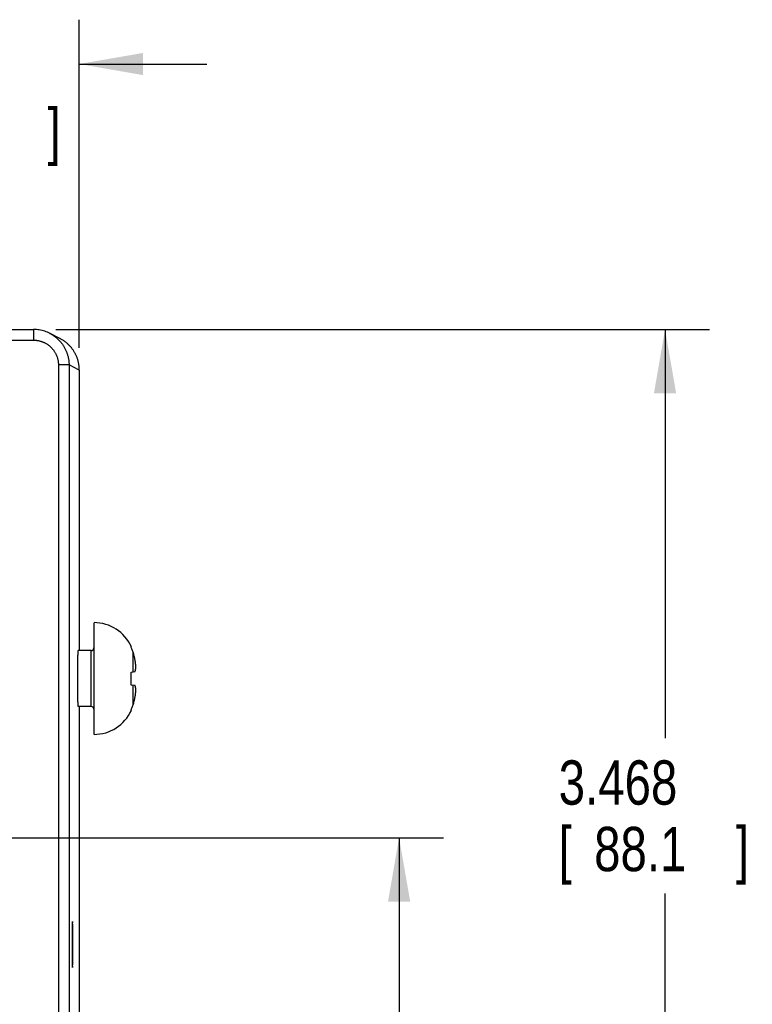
# Model space of a CAD drawing. Header units: inches. Extents: x 0 to 34, y 0 to 22.
# Tile 111 of 112: x 25.4 to 27.5, y 16 to 18.8. Entities that reach past the tile are written whole.
import ezdxf

# ---------------------------------------------------------------- set-up
doc = ezdxf.new("R2010")
doc.units = ezdxf.units.IN
doc.header["$LTSCALE"] = 1.87
doc.header["$MEASUREMENT"] = 0
doc.layers.get('0').update_dxf_attribs({"linetype": 'CONTINUOUS'})
doc.layers.add('DIMENSIONS', color=7, linetype='CONTINUOUS')
doc.styles.get("Standard").update_dxf_attribs({"font": 'txt', "width": 0.8})
doc.dimstyles.get("Standard").update_dxf_attribs({"dimtxt": 0.125, "dimasz": 0.18, "dimexe": 0.18, "dimexo": 0.0625, "dimgap": 0.09, "dimtad": 0, "dimtih": 1, "dimtoh": 1, "dimdec": 3, "dimzin": 4, "dimdsep": 46, "dimtxsty": 'STANDARD', "dimblk": '_FILLED', "dimblk1": '_FILLED', "dimblk2": '_FILLED', "dimcen": 0.09, "dimadec": 0, "dimazin": 0, "dimtol": 1, "dimtp": 0.01, "dimtm": 0.01, "dimtfac": 1, "dimtdec": 3, "dimtofl": 0, "dimtmove": 0, "dimatfit": 3, "dimldrblk": '_FILLED', "dimfxl": 1, "dimtolj": 1, "dimtzin": 4, "dimarcsym": 0})

# ---------------------------------------------------------------- blocks, each defined once
blk = doc.blocks.new('_FILLED')
at = {"color": 0, "linetype": 'BYBLOCK'}
blk.add_solid([(0, 0), (-1, 0.174), (-1, -0.174)], dxfattribs=at)
blk = doc.blocks.new('*D6')
at = {"layer": 'DIMENSIONS', "color": 2, "linetype": 'CONTINUOUS'}
for p, q in [((24.7914, 16.6425), (24.7914, 18.7618)), ((25.5704, 17.8362), (25.5704, 18.7618)), ((24.7914, 18.6368), (24.4314, 18.6368)), ((25.5704, 18.6368), (25.9304, 18.6368))]:
    blk.add_line(p, q, dxfattribs=at)
at = {"layer": 'DIMENSIONS', "color": 2, "linetype": 'CONTINUOUS', "xscale": 0.18, "yscale": 0.18, "zscale": 0.18}
blk.add_blockref('_FILLED', (24.7914, 18.6368), dxfattribs=at)
at = {"layer": 'DIMENSIONS', "color": 2, "linetype": 'CONTINUOUS', "xscale": 0.18, "yscale": 0.18, "zscale": 0.18, "rotation": 180}
blk.add_blockref('_FILLED', (25.5704, 18.6368), dxfattribs=at)
at = {"layer": 'DIMENSIONS', "color": 2, "linetype": 'CONTINUOUS', "width": 0.8}
for s, p in [('.779', (24.8811, 18.5743)), ('[', (24.8811, 18.3868)), (']', (25.4811, 18.3868)), ('19.79', (24.9811, 18.3868))]:
    blk.add_text(s, height=0.125, dxfattribs=at).set_placement(p)
blk = doc.blocks.new('*D8')
at = {"layer": 'DIMENSIONS', "color": 2, "linetype": 'CONTINUOUS'}
for p, q in [((24.979, 16.4549), (26.5972, 16.4549)), ((26.4722, 16.4549), (26.4722, 15.6974)), ((26.4722, 14.4197), (26.4722, 15.2599)), ((25.5039, 14.4197), (26.5972, 14.4197))]:
    blk.add_line(p, q, dxfattribs=at)
at = {"layer": 'DIMENSIONS', "color": 2, "linetype": 'CONTINUOUS', "xscale": 0.18, "yscale": 0.18, "zscale": 0.18}
for p, rotation in [((26.4722, 16.4549), 90), ((26.4722, 14.4197), 270)]:
    blk.add_blockref('_FILLED', p, dxfattribs=dict(at, rotation=rotation))
at = {"layer": 'DIMENSIONS', "color": 2, "linetype": 'CONTINUOUS', "width": 0.8}
for s, p in [('2.035', (26.1722, 15.5099)), ('[', (26.1722, 15.3224)), ('51.7', (26.2722, 15.3224)), (']', (26.6722, 15.3224))]:
    blk.add_text(s, height=0.125, dxfattribs=at).set_placement(p)
blk = doc.blocks.new('*D9')
at = {"layer": 'DIMENSIONS', "color": 2, "linetype": 'CONTINUOUS'}
for p, q in [((25.5039, 17.8882), (27.3472, 17.8882)), ((27.2222, 17.8882), (27.2222, 16.7357)), ((27.2222, 14.4197), (27.2222, 16.2982)), ((25.5039, 14.4197), (27.3472, 14.4197))]:
    blk.add_line(p, q, dxfattribs=at)
at = {"layer": 'DIMENSIONS', "color": 2, "linetype": 'CONTINUOUS', "xscale": 0.18, "yscale": 0.18, "zscale": 0.18}
for p, rotation in [((27.2222, 17.8882), 90), ((27.2222, 14.4197), 270)]:
    blk.add_blockref('_FILLED', p, dxfattribs=dict(at, rotation=rotation))
at = {"layer": 'DIMENSIONS', "color": 2, "linetype": 'CONTINUOUS', "width": 0.8}
for s, p in [('3.468', (26.9222, 16.5482)), ('[', (26.9222, 16.3607)), (']', (27.4222, 16.3607)), ('88.1', (27.0222, 16.3607))]:
    blk.add_text(s, height=0.125, dxfattribs=at).set_placement(p)

msp = doc.modelspace()

# ---------------------------------------------------------------- linework, layer by layer
at = {"color": 7, "linetype": 'CONTINUOUS'}
for p, q in [((25.1579, 17.8882), (25.4414, 17.8882)), ((25.4414, 17.8882), (25.4414, 17.8582)), ((25.1577, 17.8582), (25.4414, 17.8582)), ((25.5151, 17.8631), (25.4861, 17.8776)), ((25.5414, 17.7882), (25.5114, 17.7882)), ((25.5114, 17.7882), (25.5114, 14.5197)), ((25.5704, 17.7737), (25.5414, 17.7882)), ((25.5414, 17.7882), (25.5414, 14.5197)), ((25.5704, 17.7737), (25.5704, 16.9827)), ((25.6118, 16.7465), (25.6118, 17.0614)), ((25.717, 16.9918), (25.717, 16.9937)), ((25.6039, 16.9827), (25.5674, 16.9827)), ((25.6039, 16.8252), (25.6039, 16.9827)), ((25.7222, 16.9228), (25.7222, 16.9779)), ((25.717, 16.9222), (25.7278, 16.9234)), ((25.717, 16.8857), (25.717, 16.9222)), ((25.7278, 16.8845), (25.717, 16.8857)), ((25.7222, 16.83), (25.7222, 16.8851)), ((25.6039, 16.8252), (25.5674, 16.8252)), ((25.5704, 16.8252), (25.5704, 14.5342)), ((25.717, 16.8142), (25.717, 16.8161))]:
    msp.add_line(p, q, dxfattribs=at)
msp.add_lwpolyline([(25.4865, 17.8774), (25.4842, 17.8786), (25.4805, 17.8802), (25.4767, 17.8817), (25.4729, 17.8831), (25.4691, 17.8843), (25.4652, 17.8853), (25.4612, 17.8862), (25.4573, 17.8869), (25.4533, 17.8875), (25.4492, 17.8879), (25.4452, 17.8881), (25.4414, 17.8882)], dxfattribs=at)
for centre, radius, start, end in [((25.6118, 16.9458), 0.1157, 24.4946, 90), ((25.6039, 16.9906), 0.00787, 270, 360), ((25.6039, 16.8173), 0.00787, 0, 90), ((25.6118, 16.8621), 0.1157, 270, 335.5054)]:
    msp.add_arc(centre, radius, start, end, dxfattribs=at)
for points, knots in [([(25.4414, 17.8582), (25.4425, 17.8582), (25.4446, 17.8581), (25.4477, 17.8579), (25.4508, 17.8576), (25.4539, 17.8571), (25.457, 17.8564), (25.4601, 17.8557), (25.4631, 17.8548), (25.466, 17.8537), (25.4689, 17.8526), (25.4718, 17.8513), (25.4746, 17.8498), (25.4773, 17.8483), (25.48, 17.8466), (25.4826, 17.8448), (25.4851, 17.8429), (25.4875, 17.8409), (25.4898, 17.8388), (25.492, 17.8366), (25.4942, 17.8342), (25.4962, 17.8318), (25.4981, 17.8293), (25.4999, 17.8268), (25.5015, 17.8241), (25.5031, 17.8214), (25.5045, 17.8186), (25.5058, 17.8157), (25.507, 17.8128), (25.508, 17.8098), (25.5089, 17.8068), (25.5097, 17.8038), (25.5103, 17.8007), (25.5108, 17.7976), (25.5112, 17.7945), (25.5114, 17.7913), (25.5114, 17.7892), (25.5114, 17.7882)], [0, 0, 0, 0, 0.028614, 0.057217, 0.085807, 0.11438, 0.142939, 0.17149, 0.200046, 0.228613, 0.257192, 0.28578, 0.314365, 0.342936, 0.3715, 0.400064, 0.428631, 0.457198, 0.485766, 0.514333, 0.542899, 0.571466, 0.600033, 0.628596, 0.657157, 0.685723, 0.714304, 0.742889, 0.771464, 0.800026, 0.828575, 0.85712, 0.885673, 0.914239, 0.94282, 0.971408, 1, 1, 1, 1]), ([(25.4865, 17.8774), (25.487, 17.8772), (25.4886, 17.8764), (25.4914, 17.8748), (25.4949, 17.8727), (25.4983, 17.8705), (25.5015, 17.8681), (25.5047, 17.8657), (25.5078, 17.8631), (25.5107, 17.8603), (25.5136, 17.8575), (25.5163, 17.8545), (25.5189, 17.8514), (25.5214, 17.8483), (25.5237, 17.845), (25.526, 17.8417), (25.528, 17.8382), (25.53, 17.8347), (25.5318, 17.8311), (25.5334, 17.8274), (25.535, 17.8237), (25.5363, 17.8199), (25.5375, 17.816), (25.5385, 17.8121), (25.5394, 17.8082), (25.5402, 17.8042), (25.5407, 17.8002), (25.5411, 17.7962), (25.5414, 17.7922), (25.5414, 17.7895), (25.5414, 17.7882)], [0, 0, 0, 0, 0.014193, 0.050701, 0.087197, 0.123693, 0.160193, 0.196692, 0.233187, 0.269676, 0.306164, 0.342652, 0.379147, 0.415651, 0.452157, 0.488659, 0.52516, 0.561671, 0.598198, 0.634733, 0.671266, 0.707795, 0.744321, 0.780845, 0.817367, 0.853887, 0.890409, 0.926936, 0.963466, 1, 1, 1, 1]), ([(25.5704, 17.7737), (25.5704, 17.7751), (25.5703, 17.7777), (25.5701, 17.7817), (25.5697, 17.7857), (25.5691, 17.7897), (25.5684, 17.7937), (25.5675, 17.7976), (25.5665, 17.8015), (25.5653, 17.8054), (25.5639, 17.8092), (25.5624, 17.8129), (25.5608, 17.8166), (25.559, 17.8202), (25.557, 17.8237), (25.5549, 17.8272), (25.5527, 17.8305), (25.5504, 17.8338), (25.5479, 17.837), (25.5453, 17.84), (25.5425, 17.843), (25.5397, 17.8458), (25.5367, 17.8486), (25.5336, 17.8512), (25.5305, 17.8537), (25.5272, 17.856), (25.5238, 17.8582), (25.5204, 17.8603), (25.5175, 17.8619), (25.5157, 17.8628), (25.5151, 17.8631)], [0, 0, 0, 0, 0.036175, 0.072521, 0.10887, 0.145253, 0.181658, 0.218047, 0.254444, 0.290836, 0.327216, 0.363615, 0.400008, 0.436394, 0.472796, 0.509184, 0.545576, 0.581978, 0.618365, 0.654763, 0.691165, 0.727552, 0.763955, 0.800356, 0.836746, 0.873154, 0.90955, 0.945935, 0.98233, 1, 1, 1, 1]), ([(25.5674, 16.8252), (25.5674, 16.8252), (25.5673, 16.8254), (25.5673, 16.8256), (25.5672, 16.826), (25.5672, 16.8266), (25.5671, 16.8274), (25.567, 16.8283), (25.567, 16.8293), (25.5669, 16.8306), (25.5669, 16.832), (25.5668, 16.8335), (25.5667, 16.8352), (25.5667, 16.8371), (25.5666, 16.839), (25.5666, 16.8412), (25.5665, 16.8434), (25.5665, 16.8458), (25.5664, 16.8483), (25.5664, 16.8509), (25.5664, 16.8537), (25.5663, 16.8565), (25.5663, 16.8595), (25.5662, 16.8625), (25.5662, 16.8657), (25.5662, 16.8689), (25.5662, 16.8722), (25.5661, 16.8755), (25.5661, 16.8789), (25.5661, 16.8824), (25.5661, 16.8859), (25.5661, 16.8895), (25.566, 16.8931), (25.566, 16.8967), (25.566, 16.9003), (25.566, 16.9039), (25.566, 16.9076), (25.566, 16.9112), (25.566, 16.9148), (25.5661, 16.9184), (25.5661, 16.922), (25.5661, 16.9255), (25.5661, 16.929), (25.5661, 16.9324), (25.5662, 16.9357), (25.5662, 16.939), (25.5662, 16.9422), (25.5662, 16.9454), (25.5663, 16.9484), (25.5663, 16.9514), (25.5664, 16.9542), (25.5664, 16.957), (25.5664, 16.9596), (25.5665, 16.9621), (25.5665, 16.9645), (25.5666, 16.9667), (25.5666, 16.9689), (25.5667, 16.9708), (25.5667, 16.9727), (25.5668, 16.9744), (25.5669, 16.9759), (25.5669, 16.9773), (25.567, 16.9786), (25.567, 16.9796), (25.5671, 16.9805), (25.5672, 16.9813), (25.5672, 16.9819), (25.5673, 16.9823), (25.5673, 16.9825), (25.5674, 16.9827), (25.5674, 16.9827)], [0, 0, 0, 0, 0.000668, 0.002317, 0.005007, 0.008745, 0.013527, 0.019343, 0.026183, 0.034032, 0.042874, 0.052691, 0.063461, 0.075162, 0.087769, 0.101256, 0.115592, 0.130748, 0.146692, 0.163389, 0.180804, 0.1989, 0.217638, 0.236978, 0.256878, 0.277298, 0.298192, 0.319516, 0.341226, 0.363274, 0.385613, 0.408196, 0.430975, 0.453902, 0.476926, 0.5, 0.523074, 0.546098, 0.569025, 0.591804, 0.614387, 0.636726, 0.658774, 0.680484, 0.701808, 0.722702, 0.743122, 0.763022, 0.782362, 0.8011, 0.819196, 0.836611, 0.853308, 0.869252, 0.884408, 0.898744, 0.912231, 0.924838, 0.936539, 0.947309, 0.957126, 0.965968, 0.973817, 0.980657, 0.986473, 0.991255, 0.994993, 0.997683, 0.999332, 1, 1, 1, 1]), ([(25.7222, 16.9779), (25.7217, 16.9795), (25.7207, 16.9826), (25.719, 16.9873), (25.7177, 16.9903), (25.717, 16.9918)], [0, 0, 0, 0, 0.334642, 0.667885, 1, 1, 1, 1]), ([(25.7278, 16.9556), (25.7275, 16.9568), (25.727, 16.9592), (25.7261, 16.9631), (25.7251, 16.9675), (25.7237, 16.9725), (25.7227, 16.976), (25.7222, 16.9779)], [0, 0, 0, 0, 0.154166, 0.326794, 0.522343, 0.745259, 1, 1, 1, 1]), ([(25.7299, 16.9353), (25.7299, 16.936), (25.7298, 16.9373), (25.7297, 16.9393), (25.7295, 16.9413), (25.7294, 16.9433), (25.7292, 16.9453), (25.7289, 16.9473), (25.7287, 16.9493), (25.7284, 16.9514), (25.7281, 16.9535), (25.7279, 16.9549), (25.7278, 16.9556)], [0, 0, 0, 0, 0.098338, 0.196192, 0.293805, 0.391429, 0.489396, 0.588094, 0.687969, 0.789524, 0.893337, 1, 1, 1, 1]), ([(25.7278, 16.9234), (25.7279, 16.9238), (25.7281, 16.9246), (25.7284, 16.9259), (25.7287, 16.9271), (25.7289, 16.9283), (25.7292, 16.9295), (25.7294, 16.9307), (25.7295, 16.9318), (25.7297, 16.933), (25.7298, 16.9342), (25.7299, 16.935), (25.7299, 16.9353)], [0, 0, 0, 0, 0.108811, 0.21417, 0.316734, 0.417134, 0.515917, 0.613557, 0.71047, 0.807006, 0.903431, 1, 1, 1, 1]), ([(25.7299, 16.8726), (25.7299, 16.8729), (25.7298, 16.8737), (25.7297, 16.8749), (25.7295, 16.8761), (25.7294, 16.8772), (25.7292, 16.8784), (25.7289, 16.8796), (25.7287, 16.8808), (25.7284, 16.882), (25.7281, 16.8833), (25.7279, 16.8841), (25.7278, 16.8845)], [0, 0, 0, 0, 0.096593, 0.193037, 0.289588, 0.386513, 0.484159, 0.582941, 0.683336, 0.785885, 0.89122, 1, 1, 1, 1]), ([(25.7278, 16.8522), (25.7279, 16.853), (25.7281, 16.8544), (25.7284, 16.8565), (25.7287, 16.8585), (25.7289, 16.8606), (25.7292, 16.8626), (25.7294, 16.8646), (25.7295, 16.8666), (25.7297, 16.8685), (25.7298, 16.8705), (25.7299, 16.8719), (25.7299, 16.8726)], [0, 0, 0, 0, 0.106464, 0.210127, 0.311586, 0.411417, 0.510111, 0.608112, 0.705813, 0.803524, 0.901503, 1, 1, 1, 1]), ([(25.717, 16.8161), (25.7177, 16.8176), (25.719, 16.8206), (25.7207, 16.8253), (25.7217, 16.8284), (25.7222, 16.83)], [0, 0, 0, 0, 0.332115, 0.665358, 1, 1, 1, 1]), ([(25.7222, 16.83), (25.7227, 16.8319), (25.7237, 16.8353), (25.7251, 16.8403), (25.7261, 16.8447), (25.727, 16.8486), (25.7275, 16.8511), (25.7278, 16.8522)], [0, 0, 0, 0, 0.252096, 0.474779, 0.671419, 0.845369, 1, 1, 1, 1]), ([(25.5511, 16.2189), (25.5511, 16.2189), (25.551, 16.2188), (25.551, 16.2186), (25.5509, 16.2183), (25.5509, 16.2178), (25.5508, 16.2172), (25.5508, 16.2165), (25.5507, 16.2156), (25.5507, 16.2146), (25.5506, 16.2135), (25.5506, 16.2122), (25.5505, 16.2109), (25.5505, 16.2094), (25.5505, 16.2078), (25.5504, 16.2061), (25.5504, 16.2043), (25.5503, 16.2024), (25.5503, 16.2004), (25.5503, 16.1983), (25.5502, 16.196), (25.5502, 16.1938), (25.5502, 16.1914), (25.5501, 16.1889), (25.5501, 16.1864), (25.5501, 16.1838), (25.5501, 16.1812), (25.55, 16.1784), (25.55, 16.1757), (25.55, 16.1729), (25.55, 16.17), (25.55, 16.1672), (25.55, 16.1642), (25.55, 16.1613), (25.55, 16.1584), (25.55, 16.1554), (25.55, 16.1525), (25.55, 16.1495), (25.55, 16.1466), (25.55, 16.1436), (25.55, 16.1407), (25.55, 16.1379), (25.55, 16.135), (25.55, 16.1322), (25.55, 16.1294), (25.5501, 16.1267), (25.5501, 16.1241), (25.5501, 16.1215), (25.5501, 16.119), (25.5502, 16.1165), (25.5502, 16.1141), (25.5502, 16.1118), (25.5503, 16.1096), (25.5503, 16.1075), (25.5503, 16.1055), (25.5504, 16.1036), (25.5504, 16.1018), (25.5505, 16.1001), (25.5505, 16.0985), (25.5505, 16.097), (25.5506, 16.0956), (25.5506, 16.0944), (25.5507, 16.0933), (25.5507, 16.0923), (25.5508, 16.0914), (25.5508, 16.0907), (25.5509, 16.0901), (25.5509, 16.0896), (25.551, 16.0893), (25.551, 16.0891), (25.5511, 16.089), (25.5511, 16.089)], [0, 0, 0, 0, 0.000652, 0.002255, 0.004869, 0.008501, 0.013146, 0.018796, 0.025444, 0.033071, 0.041665, 0.051211, 0.06168, 0.073062, 0.085328, 0.098448, 0.112407, 0.127162, 0.142692, 0.158966, 0.175937, 0.193588, 0.211872, 0.230746, 0.250188, 0.270138, 0.290568, 0.311436, 0.332684, 0.35429, 0.376194, 0.398348, 0.420723, 0.443253, 0.465904, 0.488631, 0.511369, 0.534096, 0.556747, 0.579277, 0.601652, 0.623806, 0.64571, 0.667316, 0.688564, 0.709432, 0.729862, 0.749812, 0.769254, 0.788128, 0.806412, 0.824063, 0.841034, 0.857308, 0.872838, 0.887593, 0.901552, 0.914672, 0.926938, 0.93832, 0.948789, 0.958335, 0.966929, 0.974556, 0.981204, 0.986854, 0.991499, 0.995131, 0.997745, 0.999348, 1, 1, 1, 1]), ([(25.5511, 16.089), (25.5511, 16.089), (25.5512, 16.0891), (25.5512, 16.0893), (25.5513, 16.0896), (25.5513, 16.0901), (25.5514, 16.0907), (25.5514, 16.0914), (25.5514, 16.0923), (25.5515, 16.0933), (25.5515, 16.0944), (25.5516, 16.0956), (25.5516, 16.097), (25.5517, 16.0985), (25.5517, 16.1001), (25.5518, 16.1018), (25.5518, 16.1036), (25.5518, 16.1055), (25.5519, 16.1075), (25.5519, 16.1096), (25.552, 16.1118), (25.552, 16.1141), (25.552, 16.1165), (25.552, 16.119), (25.5521, 16.1215), (25.5521, 16.1241), (25.5521, 16.1267), (25.5521, 16.1294), (25.5522, 16.1322), (25.5522, 16.135), (25.5522, 16.1379), (25.5522, 16.1407), (25.5522, 16.1436), (25.5522, 16.1466), (25.5522, 16.1495), (25.5522, 16.1525), (25.5522, 16.1554), (25.5522, 16.1584), (25.5522, 16.1613), (25.5522, 16.1642), (25.5522, 16.1672), (25.5522, 16.17), (25.5522, 16.1729), (25.5522, 16.1757), (25.5521, 16.1784), (25.5521, 16.1812), (25.5521, 16.1838), (25.5521, 16.1864), (25.552, 16.1889), (25.552, 16.1914), (25.552, 16.1938), (25.552, 16.196), (25.5519, 16.1983), (25.5519, 16.2004), (25.5518, 16.2024), (25.5518, 16.2043), (25.5518, 16.2061), (25.5517, 16.2078), (25.5517, 16.2094), (25.5516, 16.2109), (25.5516, 16.2122), (25.5515, 16.2135), (25.5515, 16.2146), (25.5514, 16.2156), (25.5514, 16.2165), (25.5514, 16.2172), (25.5513, 16.2178), (25.5513, 16.2183), (25.5512, 16.2186), (25.5512, 16.2188), (25.5511, 16.2189), (25.5511, 16.2189)], [0, 0, 0, 0, 0.000652, 0.002255, 0.004869, 0.008501, 0.013146, 0.018796, 0.025444, 0.033071, 0.041665, 0.051211, 0.06168, 0.073062, 0.085328, 0.098448, 0.112407, 0.127162, 0.142692, 0.158966, 0.175937, 0.193588, 0.211872, 0.230746, 0.250188, 0.270138, 0.290568, 0.311436, 0.332684, 0.35429, 0.376194, 0.398348, 0.420723, 0.443253, 0.465904, 0.488631, 0.511369, 0.534096, 0.556747, 0.579277, 0.601652, 0.623806, 0.64571, 0.667316, 0.688564, 0.709432, 0.729862, 0.749812, 0.769254, 0.788128, 0.806412, 0.824063, 0.841034, 0.857308, 0.872838, 0.887593, 0.901552, 0.914672, 0.926938, 0.93832, 0.948789, 0.958335, 0.966929, 0.974556, 0.981204, 0.986854, 0.991499, 0.995131, 0.997745, 0.999348, 1, 1, 1, 1])]:
    msp.add_open_spline(points, degree=3, knots=knots, dxfattribs=at)

# ---------------------------------------------------------------- dimensions: what is measured, and where the dimension line sits
at = {"layer": 'DIMENSIONS', "color": 2, "linetype": 'CONTINUOUS'}
dim = msp.add_linear_dim(base=(25.5704, 18.6368), p1=(24.7914, 16.6425), p2=(25.5704, 17.8362), dimstyle='Standard', dxfattribs=at)
dim.commit()
dim.dimension.update_dxf_attribs({"geometry": '*D6', "text_midpoint": (25.2311, 18.5431), "dimtype": 160})
for base, p1, p2, angle, picture, middle in [((27.22217, 17.88818), (25.50391, 14.41971), (25.50391, 17.88818), 90, '*D9', (27.22217, 16.51695)), ((26.4722, 14.4197), (24.979, 16.4549), (25.5039, 14.4197), 270, '*D8', (26.4722, 15.4787))]:
    dim = msp.add_linear_dim(base=base, p1=p1, p2=p2, angle=angle, dimstyle='Standard', dxfattribs=at)
    dim.commit()
    dim.dimension.update_dxf_attribs({"geometry": picture, "text_midpoint": middle, "dimtype": 160})

doc.saveas('drawing.dxf')
